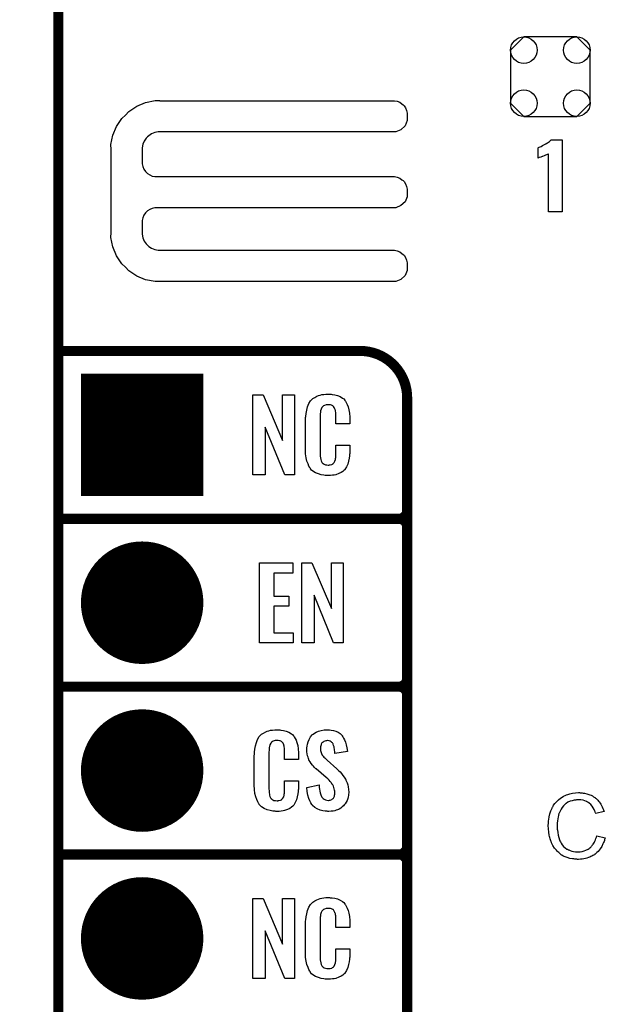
# Model space of a CAD drawing. Extents: x -0.07 to 0.95, y -0.15 to 1.54.
# Tile 6 of 21: x -0.07 to 0.28, y 0.36 to 0.95. Entities that reach past the tile are written whole.
import ezdxf

# ---------------------------------------------------------------- set-up
doc = ezdxf.new("R2010")
doc.units = 0
doc.layers.get('0').update_dxf_attribs({"linetype": 'CONTINUOUS'})
for name, color, linetype in [('gko', 6, 'CONTINUOUS'), ('gto', 2, 'CONTINUOUS'), ('gts', 1, 'CONTINUOUS')]:
    doc.layers.add(name, color=color, linetype=linetype)

# ---------------------------------------------------------------- blocks, each defined once
blk = doc.blocks.new('D31')
at = {"const_width": 0.003}
blk.add_lwpolyline([(-0.0015, 0, 1), (0.0015, 0, 1)], format="xyb", close=True, dxfattribs=at)
blk = doc.blocks.new('D38')
blk.add_lwpolyline([(-0.0237, 0.0158), (-0.0237, -0.0158), (-0.0158, -0.0237), (0.0158, -0.0237), (0.0237, -0.0158), (0.0237, 0.0158), (0.0158, 0.0237), (-0.0158, 0.0237)], close=True)
for centre in [(-0.0158, 0.0158), (0.0158, 0.0158), (-0.0158, -0.0158), (0.0158, -0.0158)]:
    blk.add_circle(centre, 0.0079)
blk = doc.blocks.new('D39')
at = {"const_width": 0.0365}
blk.add_lwpolyline([(-0.01825, 0, 1), (0.01825, 0, 1)], format="xyb", close=True, dxfattribs=at)
blk = doc.blocks.new('D40')
at = {"const_width": 0.073}
blk.add_lwpolyline([(-0.0365, 0), (0.0365, 0)], dxfattribs=at)

msp = doc.modelspace()

# ---------------------------------------------------------------- linework, layer by layer
at = {"layer": 'gko', "color": 6, "const_width": 0.006}
msp.add_lwpolyline([(-0.05, -0.15), (-0.05, 1.45)], dxfattribs=at)
at = {"layer": 'gto', "color": 2}
for points in [[(0.1567, 0.8842), (0.1543, 0.8818), (0.1513, 0.8806), (0.1496, 0.8806), (0.1496, 0.8806), (0.0106, 0.8806), (0.0096, 0.8805), (0.0075, 0.8801), (0.0056, 0.8793), (0.0039, 0.8782), (0.0031, 0.8775), (0.0024, 0.8767), (0.0013, 0.875), (0.0005, 0.8731), (0.0001, 0.8711), (0.0001, 0.87), (0.0001, 0.8622), (0.0001, 0.8614), (0.0004, 0.8598), (0.001, 0.8583), (0.002, 0.8569), (0.0025, 0.8563), (0.0025, 0.8563), (0.0031, 0.8558), (0.0045, 0.8549), (0.006, 0.8542), (0.0075, 0.8539), (0.0084, 0.8539), (0.1496, 0.8539), (0.1505, 0.8539), (0.1521, 0.8536), (0.1536, 0.8529), (0.1549, 0.852), (0.1555, 0.8515), (0.1561, 0.8509), (0.157, 0.8495), (0.1576, 0.848), (0.1579, 0.8464), (0.1579, 0.8456), (0.1579, 0.8456), (0.1579, 0.8436), (0.1579, 0.8419), (0.1567, 0.8389), (0.1543, 0.8366), (0.1513, 0.8353), (0.1496, 0.8353), (0.1496, 0.8353), (0.0084, 0.8353), (0.0075, 0.8353), (0.006, 0.8349), (0.0045, 0.8343), (0.0031, 0.8334), (0.0025, 0.8329), (0.0025, 0.8329), (0.002, 0.8323), (0.001, 0.8309), (0.0004, 0.8294), (0.0001, 0.8278), (0.0001, 0.827), (0.0001, 0.8205), (0.0001, 0.8195), (0.0005, 0.8174), (0.0013, 0.8155), (0.0024, 0.8138), (0.0031, 0.813), (0.0039, 0.8123), (0.0056, 0.8112), (0.0075, 0.8104), (0.0096, 0.81), (0.0106, 0.81), (0.0106, 0.81), (0.1496, 0.81), (0.1505, 0.81), (0.1521, 0.8096), (0.1536, 0.809), (0.1549, 0.8081), (0.1555, 0.8075), (0.1555, 0.8075), (0.1561, 0.807), (0.157, 0.8056), (0.1576, 0.8041), (0.1579, 0.8025), (0.1579, 0.8017), (0.1579, 0.8017), (0.1579, 0.7997), (0.1579, 0.798), (0.1567, 0.795), (0.1543, 0.7926), (0.1513, 0.7914), (0.1496, 0.7914), (0.0106, 0.7914), (0.0077, 0.7913), (0.0021, 0.7924), (-0.0032, 0.7946), (-0.008, 0.7978), (-0.01, 0.7999), (-0.01, 0.7999), (-0.0121, 0.8019), (-0.0153, 0.8067), (-0.0175, 0.812), (-0.0186, 0.8176), (-0.0185, 0.8205), (-0.0185, 0.8205), (-0.0185, 0.87), (-0.0186, 0.8729), (-0.0175, 0.8785), (-0.0153, 0.8838), (-0.0121, 0.8885), (-0.01, 0.8905), (-0.01, 0.8905), (-0.008, 0.8926), (-0.0032, 0.8959), (0.0021, 0.8981), (0.0077, 0.8992), (0.0106, 0.8992), (0.0106, 0.8992), (0.0106, 0.8991), (0.1496, 0.8991), (0.1505, 0.8991), (0.1521, 0.8988), (0.1536, 0.8982), (0.1549, 0.8973), (0.1555, 0.8967), (0.1555, 0.8967), (0.1555, 0.8967), (0.1561, 0.8961), (0.157, 0.8948), (0.1576, 0.8933), (0.1579, 0.8917), (0.1579, 0.8909), (0.1579, 0.8909), (0.1579, 0.8872), (0.1567, 0.8842)], [(0.2503, 0.8329), (0.2422, 0.8329), (0.2422, 0.8673), (0.242, 0.8672), (0.2418, 0.8671), (0.2415, 0.867), (0.2411, 0.8668), (0.2405, 0.8666), (0.2397, 0.8663), (0.2387, 0.8659), (0.2387, 0.8659), (0.2384, 0.8659), (0.238, 0.8657), (0.2376, 0.8655), (0.2367, 0.8652), (0.2362, 0.865), (0.236, 0.8649), (0.236, 0.871), (0.2361, 0.871), (0.2363, 0.8712), (0.2367, 0.8714), (0.2372, 0.8716), (0.2378, 0.8719), (0.2386, 0.8723), (0.2394, 0.8727), (0.2403, 0.8732), (0.2404, 0.8733), (0.2407, 0.8734), (0.2412, 0.8737), (0.2417, 0.874), (0.2429, 0.8748), (0.2435, 0.8753), (0.2439, 0.8758), (0.2503, 0.8758), (0.2503, 0.8329)], [(0.0908, 0.6762), (0.0851, 0.6762), (0.0734, 0.7046), (0.0734, 0.6762), (0.066, 0.6762), (0.066, 0.7238), (0.0722, 0.7238), (0.0837, 0.6966), (0.0837, 0.7238), (0.0908, 0.7238), (0.0908, 0.6762)], [(0.112, 0.7242), (0.1126, 0.7242), (0.1132, 0.7241), (0.1148, 0.7239), (0.1164, 0.7235), (0.118, 0.7228), (0.1195, 0.7219), (0.1203, 0.7214), (0.1208, 0.7207), (0.1209, 0.7205), (0.1213, 0.7201), (0.1217, 0.7192), (0.1223, 0.7181), (0.1228, 0.7167), (0.1233, 0.715), (0.1237, 0.7129), (0.1238, 0.7106), (0.1238, 0.7066), (0.1154, 0.7066), (0.1154, 0.7107), (0.1154, 0.7108), (0.1154, 0.7111), (0.1154, 0.7116), (0.1154, 0.7121), (0.1154, 0.7134), (0.1153, 0.7141), (0.1152, 0.7146), (0.1152, 0.7147), (0.1151, 0.7149), (0.1149, 0.7154), (0.1145, 0.7163), (0.114, 0.717), (0.1138, 0.7172), (0.1136, 0.7173), (0.1132, 0.7175), (0.1129, 0.7177), (0.1123, 0.7178), (0.1116, 0.7179), (0.1105, 0.7179), (0.1102, 0.7179), (0.1097, 0.7179), (0.1087, 0.7175), (0.1082, 0.7173), (0.1078, 0.7169), (0.1076, 0.7167), (0.1072, 0.7163), (0.1067, 0.7154), (0.1064, 0.7143), (0.1064, 0.7142), (0.1064, 0.7141), (0.1063, 0.7137), (0.1063, 0.7132), (0.1062, 0.7127), (0.1062, 0.7119), (0.1061, 0.7111), (0.1061, 0.7102), (0.1061, 0.6895), (0.1061, 0.6894), (0.1061, 0.6889), (0.1062, 0.6882), (0.1062, 0.6873), (0.1066, 0.6854), (0.1067, 0.6845), (0.1071, 0.6837), (0.1072, 0.6836), (0.1073, 0.6834), (0.1076, 0.6832), (0.108, 0.6829), (0.1085, 0.6825), (0.1092, 0.6822), (0.11, 0.6821), (0.1109, 0.682), (0.1113, 0.682), (0.1116, 0.6821), (0.112, 0.6821), (0.113, 0.6823), (0.1135, 0.6826), (0.1139, 0.6829), (0.114, 0.6829), (0.1141, 0.6831), (0.1144, 0.6835), (0.1149, 0.6844), (0.1152, 0.6854), (0.1152, 0.6855), (0.1153, 0.6857), (0.1153, 0.686), (0.1154, 0.6865), (0.1154, 0.687), (0.1154, 0.6878), (0.1154, 0.6886), (0.1154, 0.6895), (0.1154, 0.6938), (0.1238, 0.6938), (0.1238, 0.69), (0.1238, 0.6899), (0.1238, 0.6897), (0.1238, 0.6894), (0.1238, 0.6889), (0.1237, 0.6883), (0.1236, 0.6876), (0.1234, 0.6861), (0.123, 0.6844), (0.1226, 0.6826), (0.1218, 0.6809), (0.1209, 0.6794), (0.1208, 0.6792), (0.1203, 0.6788), (0.1196, 0.6782), (0.1186, 0.6775), (0.1172, 0.6769), (0.1154, 0.6762), (0.1145, 0.676), (0.1134, 0.6759), (0.1122, 0.6757), (0.1102, 0.6757), (0.1097, 0.6758), (0.1091, 0.6758), (0.1084, 0.6759), (0.1068, 0.6762), (0.1051, 0.6767), (0.1033, 0.6774), (0.1018, 0.6784), (0.101, 0.679), (0.1004, 0.6797), (0.1004, 0.6798), (0.1003, 0.6799), (0.1001, 0.6802), (0.0999, 0.6805), (0.0994, 0.6814), (0.0989, 0.6827), (0.0982, 0.6844), (0.0978, 0.6864), (0.0974, 0.6887), (0.0973, 0.6914), (0.0973, 0.7083), (0.0973, 0.7084), (0.0973, 0.7087), (0.0973, 0.7091), (0.0974, 0.7096), (0.0974, 0.7103), (0.0975, 0.711), (0.0977, 0.7128), (0.0981, 0.7147), (0.0986, 0.7167), (0.0993, 0.7186), (0.1004, 0.7203), (0.1004, 0.7204), (0.1006, 0.7204), (0.1009, 0.7209), (0.1018, 0.7216), (0.1029, 0.7223), (0.1042, 0.723), (0.1052, 0.7234), (0.1061, 0.7237), (0.1071, 0.724), (0.1083, 0.7241), (0.1095, 0.7243), (0.1116, 0.7243), (0.112, 0.7242)], [(0.0899, 0.6177), (0.0786, 0.6177), (0.0786, 0.604), (0.0875, 0.604), (0.0875, 0.5979), (0.0786, 0.5979), (0.0786, 0.5821), (0.09, 0.5821), (0.09, 0.5762), (0.0699, 0.5762), (0.0699, 0.6238), (0.0899, 0.6238), (0.0899, 0.6177)], [(0.1199, 0.5762), (0.1141, 0.5762), (0.1025, 0.6046), (0.1025, 0.5762), (0.0951, 0.5762), (0.0951, 0.6238), (0.1012, 0.6238), (0.1128, 0.5966), (0.1128, 0.6238), (0.1199, 0.6238), (0.1199, 0.5762)], [(0.0815, 0.5242), (0.0821, 0.5242), (0.0827, 0.5241), (0.0843, 0.5239), (0.0858, 0.5235), (0.0875, 0.5228), (0.089, 0.5219), (0.0897, 0.5214), (0.0903, 0.5207), (0.0904, 0.5205), (0.0907, 0.5201), (0.0912, 0.5192), (0.0918, 0.5181), (0.0923, 0.5167), (0.0928, 0.515), (0.0931, 0.513), (0.0932, 0.5106), (0.0932, 0.5066), (0.0849, 0.5066), (0.0849, 0.5107), (0.0849, 0.5108), (0.0849, 0.5111), (0.0849, 0.5116), (0.0849, 0.5121), (0.0848, 0.5134), (0.0847, 0.5141), (0.0846, 0.5146), (0.0846, 0.5147), (0.0845, 0.5149), (0.0844, 0.5154), (0.084, 0.5163), (0.0834, 0.517), (0.0833, 0.5172), (0.0831, 0.5173), (0.0827, 0.5175), (0.0823, 0.5177), (0.0818, 0.5178), (0.0811, 0.5179), (0.08, 0.5179), (0.0796, 0.5179), (0.0792, 0.5179), (0.0782, 0.5175), (0.0777, 0.5173), (0.0772, 0.5169), (0.0771, 0.5167), (0.0767, 0.5163), (0.0762, 0.5154), (0.0759, 0.5143), (0.0759, 0.5142), (0.0759, 0.5141), (0.0758, 0.5137), (0.0758, 0.5132), (0.0757, 0.5127), (0.0757, 0.5119), (0.0756, 0.5111), (0.0756, 0.5102), (0.0756, 0.4895), (0.0756, 0.4894), (0.0756, 0.4889), (0.0757, 0.4882), (0.0757, 0.4873), (0.076, 0.4854), (0.0762, 0.4845), (0.0766, 0.4837), (0.0767, 0.4836), (0.0768, 0.4834), (0.0771, 0.4832), (0.0774, 0.4829), (0.078, 0.4825), (0.0786, 0.4822), (0.0795, 0.4821), (0.0804, 0.482), (0.0808, 0.482), (0.0811, 0.4821), (0.0815, 0.4821), (0.0825, 0.4823), (0.083, 0.4826), (0.0833, 0.4829), (0.0834, 0.4829), (0.0835, 0.4831), (0.0839, 0.4835), (0.0844, 0.4844), (0.0846, 0.4854), (0.0846, 0.4855), (0.0847, 0.4857), (0.0847, 0.486), (0.0848, 0.4865), (0.0848, 0.487), (0.0849, 0.4878), (0.0849, 0.4886), (0.0849, 0.4895), (0.0849, 0.4938), (0.0932, 0.4938), (0.0932, 0.49), (0.0932, 0.4899), (0.0932, 0.4897), (0.0932, 0.4894), (0.0932, 0.4889), (0.0931, 0.4883), (0.0931, 0.4876), (0.0929, 0.4861), (0.0925, 0.4844), (0.092, 0.4826), (0.0913, 0.4809), (0.0904, 0.4794), (0.0903, 0.4792), (0.0898, 0.4788), (0.0891, 0.4782), (0.0881, 0.4775), (0.0867, 0.4769), (0.0849, 0.4762), (0.084, 0.476), (0.0829, 0.4759), (0.0817, 0.4757), (0.0796, 0.4757), (0.0792, 0.4758), (0.0785, 0.4758), (0.0779, 0.4759), (0.0763, 0.4762), (0.0746, 0.4767), (0.0728, 0.4774), (0.0712, 0.4784), (0.0705, 0.479), (0.0698, 0.4797), (0.0698, 0.4798), (0.0697, 0.4799), (0.0696, 0.4802), (0.0694, 0.4805), (0.0689, 0.4814), (0.0684, 0.4827), (0.0677, 0.4844), (0.0672, 0.4864), (0.0669, 0.4887), (0.0668, 0.4914), (0.0668, 0.5083), (0.0668, 0.5084), (0.0668, 0.5087), (0.0668, 0.5091), (0.0669, 0.5096), (0.0669, 0.5103), (0.067, 0.511), (0.0672, 0.5128), (0.0675, 0.5147), (0.0681, 0.5167), (0.0688, 0.5186), (0.0698, 0.5203), (0.0698, 0.5203), (0.07, 0.5204), (0.0704, 0.5209), (0.0712, 0.5216), (0.0723, 0.5223), (0.0737, 0.523), (0.0746, 0.5234), (0.0756, 0.5237), (0.0766, 0.524), (0.0778, 0.5241), (0.079, 0.5243), (0.081, 0.5243), (0.0815, 0.5242)], [(0.1116, 0.5242), (0.1126, 0.5241), (0.114, 0.5239), (0.1154, 0.5235), (0.1168, 0.5228), (0.1181, 0.522), (0.1192, 0.5208), (0.1193, 0.5206), (0.1197, 0.5202), (0.1201, 0.5194), (0.1206, 0.5183), (0.1212, 0.5169), (0.1217, 0.5154), (0.1221, 0.5135), (0.1224, 0.5114), (0.1149, 0.5101), (0.1149, 0.5103), (0.1149, 0.5107), (0.1148, 0.5114), (0.1147, 0.5122), (0.1144, 0.5141), (0.1141, 0.515), (0.1139, 0.5158), (0.1139, 0.5159), (0.1137, 0.5161), (0.1135, 0.5165), (0.1131, 0.5168), (0.1127, 0.5172), (0.1121, 0.5176), (0.1114, 0.5178), (0.1105, 0.5179), (0.1103, 0.5179), (0.1099, 0.5178), (0.1094, 0.5177), (0.1084, 0.5174), (0.1079, 0.517), (0.1074, 0.5167), (0.1074, 0.5166), (0.1072, 0.5165), (0.107, 0.5162), (0.1068, 0.5158), (0.1067, 0.5154), (0.1065, 0.5148), (0.1064, 0.5142), (0.1063, 0.5134), (0.1063, 0.5133), (0.1063, 0.513), (0.1064, 0.5126), (0.1064, 0.512), (0.1067, 0.5108), (0.1072, 0.5095), (0.1073, 0.5094), (0.1074, 0.5092), (0.1076, 0.509), (0.108, 0.5086), (0.1083, 0.508), (0.1089, 0.5076), (0.1094, 0.5069), (0.1102, 0.5063), (0.1161, 0.501), (0.1163, 0.5009), (0.1166, 0.5005), (0.1172, 0.4999), (0.118, 0.4992), (0.1189, 0.4982), (0.1197, 0.4971), (0.1205, 0.496), (0.1213, 0.4948), (0.1214, 0.4946), (0.1215, 0.4943), (0.1219, 0.4935), (0.1223, 0.4927), (0.1226, 0.4916), (0.1229, 0.4903), (0.1231, 0.4888), (0.1232, 0.4872), (0.1232, 0.487), (0.1232, 0.4867), (0.1231, 0.486), (0.123, 0.4852), (0.1228, 0.4843), (0.1226, 0.4833), (0.1222, 0.4821), (0.1216, 0.4811), (0.1215, 0.481), (0.1214, 0.4807), (0.121, 0.4802), (0.1205, 0.4796), (0.12, 0.479), (0.1192, 0.4784), (0.1184, 0.4777), (0.1175, 0.4771), (0.1174, 0.477), (0.117, 0.4769), (0.1165, 0.4766), (0.1157, 0.4764), (0.1148, 0.4761), (0.1138, 0.4759), (0.1126, 0.4758), (0.1113, 0.4757), (0.1106, 0.4757), (0.1103, 0.4758), (0.1097, 0.4758), (0.1091, 0.4759), (0.1077, 0.4761), (0.1061, 0.4765), (0.1044, 0.4772), (0.103, 0.478), (0.1016, 0.4792), (0.1015, 0.4794), (0.1011, 0.4798), (0.1006, 0.4807), (0.1, 0.4819), (0.0993, 0.4834), (0.0988, 0.4853), (0.0983, 0.4875), (0.0981, 0.49), (0.1055, 0.4915), (0.1055, 0.4914), (0.1055, 0.4913), (0.1056, 0.4908), (0.1056, 0.4899), (0.1058, 0.4889), (0.106, 0.4878), (0.1062, 0.4867), (0.1066, 0.4856), (0.1069, 0.4846), (0.107, 0.4845), (0.1072, 0.4842), (0.1075, 0.4838), (0.108, 0.4834), (0.1085, 0.483), (0.1092, 0.4826), (0.1101, 0.4823), (0.111, 0.4822), (0.1113, 0.4822), (0.1116, 0.4823), (0.1121, 0.4824), (0.113, 0.4828), (0.1135, 0.4831), (0.1139, 0.4834), (0.114, 0.4835), (0.1141, 0.4836), (0.1142, 0.4839), (0.1144, 0.4843), (0.1146, 0.4847), (0.1147, 0.4853), (0.1149, 0.4859), (0.1149, 0.4867), (0.1149, 0.4868), (0.1149, 0.4871), (0.1148, 0.4877), (0.1147, 0.4883), (0.1143, 0.4899), (0.1141, 0.4908), (0.1136, 0.4915), (0.1135, 0.4916), (0.1134, 0.4919), (0.113, 0.4922), (0.1127, 0.4928), (0.1121, 0.4934), (0.1115, 0.4942), (0.1106, 0.495), (0.1097, 0.4958), (0.1037, 0.501), (0.1036, 0.5011), (0.1032, 0.5015), (0.1028, 0.5019), (0.1021, 0.5026), (0.1015, 0.5033), (0.1007, 0.5043), (0.1001, 0.5052), (0.0995, 0.5061), (0.0994, 0.5062), (0.0993, 0.5066), (0.0991, 0.5071), (0.0989, 0.5079), (0.0986, 0.5088), (0.0983, 0.5099), (0.0982, 0.5112), (0.0981, 0.5126), (0.0981, 0.5127), (0.0981, 0.5129), (0.0981, 0.5131), (0.0982, 0.5135), (0.0983, 0.5145), (0.0985, 0.5158), (0.099, 0.5172), (0.0995, 0.5186), (0.1003, 0.5201), (0.1014, 0.5213), (0.1016, 0.5214), (0.102, 0.5217), (0.1028, 0.5222), (0.1038, 0.5228), (0.1051, 0.5234), (0.1067, 0.5239), (0.1085, 0.5242), (0.1105, 0.5243), (0.1111, 0.5243), (0.1116, 0.5242)], [(0.2612, 0.4868), (0.2617, 0.4868), (0.2623, 0.4867), (0.2629, 0.4866), (0.2636, 0.4865), (0.2651, 0.4861), (0.2668, 0.4856), (0.2676, 0.4853), (0.2684, 0.4849), (0.2691, 0.4844), (0.2699, 0.4839), (0.27, 0.4839), (0.2701, 0.4838), (0.2703, 0.4836), (0.2706, 0.4834), (0.2709, 0.4831), (0.2713, 0.4827), (0.2716, 0.4823), (0.2721, 0.4818), (0.2725, 0.4813), (0.273, 0.4806), (0.2735, 0.4799), (0.2739, 0.4792), (0.2743, 0.4784), (0.2747, 0.4775), (0.2751, 0.4767), (0.2754, 0.4757), (0.2704, 0.4745), (0.2704, 0.4745), (0.2704, 0.4747), (0.2703, 0.4749), (0.2701, 0.4752), (0.27, 0.4755), (0.2699, 0.4759), (0.2694, 0.4768), (0.2689, 0.4778), (0.2682, 0.4788), (0.2674, 0.4798), (0.2665, 0.4806), (0.2664, 0.4807), (0.266, 0.4809), (0.2655, 0.4812), (0.2648, 0.4816), (0.2638, 0.4819), (0.2628, 0.4823), (0.2615, 0.4825), (0.2601, 0.4825), (0.2597, 0.4825), (0.2594, 0.4825), (0.259, 0.4825), (0.2585, 0.4824), (0.2575, 0.4823), (0.2563, 0.482), (0.2551, 0.4817), (0.2538, 0.4811), (0.2527, 0.4804), (0.2526, 0.4804), (0.2525, 0.4803), (0.2522, 0.48), (0.2517, 0.4795), (0.2511, 0.4789), (0.2503, 0.478), (0.2497, 0.4771), (0.2491, 0.4759), (0.2485, 0.4747), (0.2485, 0.4746), (0.2484, 0.4745), (0.2484, 0.4743), (0.2483, 0.474), (0.2482, 0.4737), (0.2481, 0.4733), (0.2479, 0.4724), (0.2477, 0.4713), (0.2475, 0.4701), (0.2474, 0.4687), (0.2473, 0.4673), (0.2473, 0.4672), (0.2473, 0.4671), (0.2473, 0.4668), (0.2473, 0.4664), (0.2474, 0.4661), (0.2474, 0.4656), (0.2474, 0.465), (0.2475, 0.4644), (0.2477, 0.4631), (0.2479, 0.4616), (0.2483, 0.4602), (0.2487, 0.4587), (0.2487, 0.4587), (0.2488, 0.4586), (0.2489, 0.4584), (0.249, 0.4581), (0.2493, 0.4575), (0.2498, 0.4567), (0.2504, 0.4558), (0.2512, 0.4548), (0.2521, 0.454), (0.2532, 0.4532), (0.2532, 0.4532), (0.2533, 0.4532), (0.2535, 0.4531), (0.2537, 0.453), (0.254, 0.4528), (0.2543, 0.4527), (0.2551, 0.4523), (0.2561, 0.452), (0.2572, 0.4517), (0.2584, 0.4515), (0.2597, 0.4515), (0.2601, 0.4515), (0.2604, 0.4515), (0.2608, 0.4515), (0.2612, 0.4516), (0.2622, 0.4518), (0.2634, 0.4521), (0.2645, 0.4525), (0.2658, 0.4531), (0.2664, 0.4535), (0.2669, 0.4539), (0.267, 0.454), (0.267, 0.454), (0.2672, 0.4542), (0.2674, 0.4543), (0.2676, 0.4546), (0.2679, 0.455), (0.2683, 0.4553), (0.2685, 0.4557), (0.2689, 0.4562), (0.2693, 0.4568), (0.2696, 0.4573), (0.2699, 0.458), (0.2702, 0.4587), (0.2705, 0.4595), (0.2708, 0.4603), (0.271, 0.4612), (0.2761, 0.46), (0.2761, 0.4599), (0.276, 0.4597), (0.2759, 0.4593), (0.2757, 0.4589), (0.2756, 0.4584), (0.2754, 0.4578), (0.2751, 0.4571), (0.2747, 0.4564), (0.274, 0.4548), (0.273, 0.4533), (0.2724, 0.4525), (0.2718, 0.4517), (0.2711, 0.4511), (0.2703, 0.4504), (0.2703, 0.4503), (0.2701, 0.4502), (0.2699, 0.4501), (0.2696, 0.4499), (0.2691, 0.4496), (0.2687, 0.4494), (0.2681, 0.4491), (0.2675, 0.4488), (0.2668, 0.4485), (0.266, 0.4482), (0.2651, 0.4479), (0.2643, 0.4476), (0.2633, 0.4474), (0.2623, 0.4473), (0.2613, 0.4472), (0.2602, 0.4471), (0.2595, 0.4471), (0.2591, 0.4472), (0.2586, 0.4472), (0.258, 0.4472), (0.2573, 0.4474), (0.2565, 0.4475), (0.2549, 0.4477), (0.2533, 0.4482), (0.2516, 0.4488), (0.2508, 0.4492), (0.2501, 0.4496), (0.25, 0.4497), (0.2499, 0.4497), (0.2497, 0.4499), (0.2494, 0.4501), (0.2491, 0.4503), (0.2487, 0.4507), (0.2483, 0.4511), (0.2478, 0.4515), (0.2474, 0.452), (0.2469, 0.4525), (0.2459, 0.4538), (0.2449, 0.4553), (0.2441, 0.457), (0.2441, 0.457), (0.244, 0.4572), (0.2439, 0.4575), (0.2438, 0.4578), (0.2437, 0.4582), (0.2435, 0.4588), (0.2433, 0.4594), (0.2431, 0.4601), (0.2429, 0.4608), (0.2427, 0.4616), (0.2424, 0.4633), (0.2422, 0.4653), (0.2421, 0.4673), (0.2421, 0.4673), (0.2421, 0.4676), (0.2421, 0.4679), (0.2422, 0.4683), (0.2422, 0.4688), (0.2422, 0.4694), (0.2423, 0.4701), (0.2424, 0.4708), (0.2427, 0.4724), (0.2431, 0.4742), (0.2436, 0.476), (0.2444, 0.4777), (0.2444, 0.4778), (0.2445, 0.4779), (0.2446, 0.4782), (0.2448, 0.4784), (0.2451, 0.4788), (0.2453, 0.4793), (0.2461, 0.4803), (0.247, 0.4814), (0.2481, 0.4825), (0.2494, 0.4836), (0.2509, 0.4845), (0.2509, 0.4846), (0.2511, 0.4846), (0.2513, 0.4848), (0.2516, 0.4849), (0.2521, 0.4851), (0.2525, 0.4853), (0.253, 0.4855), (0.2537, 0.4857), (0.2543, 0.4859), (0.255, 0.4861), (0.2566, 0.4865), (0.2584, 0.4868), (0.2602, 0.4869), (0.2608, 0.4869), (0.2612, 0.4868)], [(0.0908, 0.3762), (0.0851, 0.3762), (0.0734, 0.4046), (0.0734, 0.3762), (0.066, 0.3762), (0.066, 0.4238), (0.0722, 0.4238), (0.0837, 0.3966), (0.0837, 0.4238), (0.0908, 0.4238), (0.0908, 0.3762)], [(0.112, 0.4242), (0.1126, 0.4242), (0.1132, 0.4241), (0.1148, 0.4239), (0.1164, 0.4235), (0.118, 0.4228), (0.1195, 0.4219), (0.1203, 0.4214), (0.1208, 0.4207), (0.1209, 0.4205), (0.1213, 0.4201), (0.1217, 0.4192), (0.1223, 0.4181), (0.1228, 0.4167), (0.1233, 0.415), (0.1237, 0.413), (0.1238, 0.4106), (0.1238, 0.4066), (0.1154, 0.4066), (0.1154, 0.4107), (0.1154, 0.4108), (0.1154, 0.4111), (0.1154, 0.4116), (0.1154, 0.4121), (0.1154, 0.4134), (0.1153, 0.4141), (0.1152, 0.4146), (0.1152, 0.4147), (0.1151, 0.4149), (0.1149, 0.4154), (0.1145, 0.4163), (0.114, 0.417), (0.1138, 0.4172), (0.1136, 0.4173), (0.1132, 0.4175), (0.1129, 0.4177), (0.1123, 0.4178), (0.1116, 0.4179), (0.1105, 0.4179), (0.1102, 0.4179), (0.1097, 0.4179), (0.1087, 0.4175), (0.1082, 0.4173), (0.1078, 0.4169), (0.1076, 0.4167), (0.1072, 0.4163), (0.1067, 0.4154), (0.1064, 0.4143), (0.1064, 0.4142), (0.1064, 0.4141), (0.1063, 0.4137), (0.1063, 0.4132), (0.1062, 0.4127), (0.1062, 0.4119), (0.1061, 0.4111), (0.1061, 0.4102), (0.1061, 0.3895), (0.1061, 0.3894), (0.1061, 0.3889), (0.1062, 0.3882), (0.1062, 0.3873), (0.1066, 0.3854), (0.1067, 0.3845), (0.1071, 0.3837), (0.1072, 0.3836), (0.1073, 0.3834), (0.1076, 0.3832), (0.108, 0.3829), (0.1085, 0.3825), (0.1092, 0.3822), (0.11, 0.3821), (0.1109, 0.382), (0.1113, 0.382), (0.1116, 0.3821), (0.112, 0.3821), (0.113, 0.3823), (0.1135, 0.3826), (0.1139, 0.3829), (0.114, 0.3829), (0.1141, 0.3831), (0.1144, 0.3835), (0.1149, 0.3844), (0.1152, 0.3854), (0.1152, 0.3855), (0.1153, 0.3857), (0.1153, 0.386), (0.1154, 0.3865), (0.1154, 0.3871), (0.1154, 0.3878), (0.1154, 0.3886), (0.1154, 0.3895), (0.1154, 0.3938), (0.1238, 0.3938), (0.1238, 0.39), (0.1238, 0.3899), (0.1238, 0.3897), (0.1238, 0.3894), (0.1238, 0.3889), (0.1237, 0.3883), (0.1236, 0.3876), (0.1234, 0.3861), (0.123, 0.3844), (0.1226, 0.3826), (0.1218, 0.3809), (0.1209, 0.3794), (0.1208, 0.3792), (0.1203, 0.3788), (0.1196, 0.3782), (0.1186, 0.3775), (0.1172, 0.3769), (0.1154, 0.3762), (0.1145, 0.376), (0.1134, 0.3759), (0.1122, 0.3757), (0.1102, 0.3757), (0.1097, 0.3758), (0.1091, 0.3758), (0.1084, 0.3759), (0.1068, 0.3762), (0.1051, 0.3767), (0.1033, 0.3774), (0.1018, 0.3784), (0.101, 0.379), (0.1004, 0.3797), (0.1004, 0.3798), (0.1003, 0.3799), (0.1001, 0.3802), (0.0999, 0.3805), (0.0994, 0.3814), (0.0989, 0.3827), (0.0982, 0.3844), (0.0978, 0.3864), (0.0974, 0.3887), (0.0973, 0.3914), (0.0973, 0.4083), (0.0973, 0.4084), (0.0973, 0.4087), (0.0973, 0.4091), (0.0974, 0.4096), (0.0974, 0.4103), (0.0975, 0.411), (0.0977, 0.4128), (0.0981, 0.4147), (0.0986, 0.4166), (0.0993, 0.4186), (0.1004, 0.4203), (0.1004, 0.4203), (0.1006, 0.4204), (0.1009, 0.4209), (0.1018, 0.4216), (0.1029, 0.4223), (0.1042, 0.423), (0.1052, 0.4234), (0.1061, 0.4237), (0.1071, 0.424), (0.1083, 0.4241), (0.1095, 0.4243), (0.1116, 0.4243), (0.112, 0.4242)]]:
    msp.add_lwpolyline(points, dxfattribs=at)
at = {"layer": 'gto', "color": 2, "const_width": 0.006}
for points in [[(-0.05, 0.75), (0.13, 0.75)], [(0.158, 0.722), (0.158, 0.722)], [(0.158, 0.722), (0.158, 0.722)], [(0.158, -0.022), (0.158, 0.722)], [(-0.05, 0.65), (0.153, 0.65)], [(-0.05, 0.65), (0.153, 0.65)], [(0.153, 0.65), (0.153, 0.65)], [(0.153, 0.65), (0.153, 0.65)], [(0.158, 0.645), (0.158, 0.645)], [(0.158, 0.645), (0.158, 0.645)], [(0.158, 0.645), (0.158, 0.645)], [(0.158, 0.645), (0.158, 0.645)], [(0.158, 0.555), (0.158, 0.645)], [(-0.05, 0.55), (0.153, 0.55)], [(-0.05, 0.55), (0.153, 0.55)], [(0.153, 0.55), (0.153, 0.55)], [(0.153, 0.55), (0.153, 0.55)], [(0.158, 0.545), (0.158, 0.545)], [(0.158, 0.545), (0.158, 0.545)], [(0.158, 0.545), (0.158, 0.545)], [(0.158, 0.545), (0.158, 0.545)], [(0.158, 0.455), (0.158, 0.545)], [(-0.05, 0.45), (0.153, 0.45)], [(-0.05, 0.45), (0.153, 0.45)], [(0.153, 0.45), (0.153, 0.45)], [(0.153, 0.45), (0.153, 0.45)], [(0.158, 0.445), (0.158, 0.445)], [(0.158, 0.445), (0.158, 0.445)], [(0.158, 0.445), (0.158, 0.445)], [(0.158, 0.445), (0.158, 0.445)], [(0.158, 0.355), (0.158, 0.445)]]:
    msp.add_lwpolyline(points, dxfattribs=at)
for points in [[(0.158, 0.722, 0.414214), (0.13, 0.75)], [(0.153, 0.65, 0.414214), (0.158, 0.655)], [(0.158, 0.645, 0.414214), (0.153, 0.65)], [(0.158, 0.645, 0.414214), (0.153, 0.65)], [(0.153, 0.55, 0.414214), (0.158, 0.555)], [(0.158, 0.545, 0.414214), (0.153, 0.55)], [(0.158, 0.545, 0.414214), (0.153, 0.55)], [(0.153, 0.45, 0.414214), (0.158, 0.455)], [(0.158, 0.445, 0.414214), (0.153, 0.45)], [(0.158, 0.445, 0.414214), (0.153, 0.45)]]:
    msp.add_lwpolyline(points, format="xyb", dxfattribs=at)

# ---------------------------------------------------------------- block references
at = {"layer": 'gto'}
for p in [(-0.05, 0.75), (0.13, 0.75), (0.13, 0.75), (0.158, 0.722), (0.158, 0.722), (0.158, 0.722), (0.158, 0.722), (0.158, 0.655), (-0.05, 0.65), (-0.05, 0.65), (0.153, 0.65), (0.153, 0.65), (0.153, 0.65), (0.153, 0.65), (0.153, 0.65), (0.153, 0.65), (0.153, 0.65), (0.158, 0.645), (0.158, 0.645), (0.158, 0.645), (0.158, 0.645), (0.158, 0.645), (0.158, 0.645), (0.158, 0.645), (0.158, 0.555), (0.158, 0.555), (-0.05, 0.55), (-0.05, 0.55), (0.153, 0.55), (0.153, 0.55), (0.153, 0.55), (0.153, 0.55), (0.153, 0.55), (0.153, 0.55), (0.153, 0.55), (0.158, 0.545), (0.158, 0.545), (0.158, 0.545), (0.158, 0.545), (0.158, 0.545), (0.158, 0.545), (0.158, 0.545), (0.158, 0.455), (0.158, 0.455), (-0.05, 0.45), (-0.05, 0.45), (0.153, 0.45), (0.153, 0.45), (0.153, 0.45), (0.153, 0.45), (0.153, 0.45), (0.153, 0.45), (0.153, 0.45), (0.158, 0.445), (0.158, 0.445), (0.158, 0.445), (0.158, 0.445), (0.158, 0.445), (0.158, 0.445), (0.158, 0.445)]:
    msp.add_blockref('D31', p, dxfattribs=at)
at = {"layer": 'gts'}
for name, p in [('D38', (0.2433, 0.9134)), ('D40', (0, 0.7)), ('D39', (0, 0.6)), ('D39', (0, 0.5)), ('D39', (0, 0.4))]:
    msp.add_blockref(name, p, dxfattribs=at)

doc.saveas('drawing.dxf')
